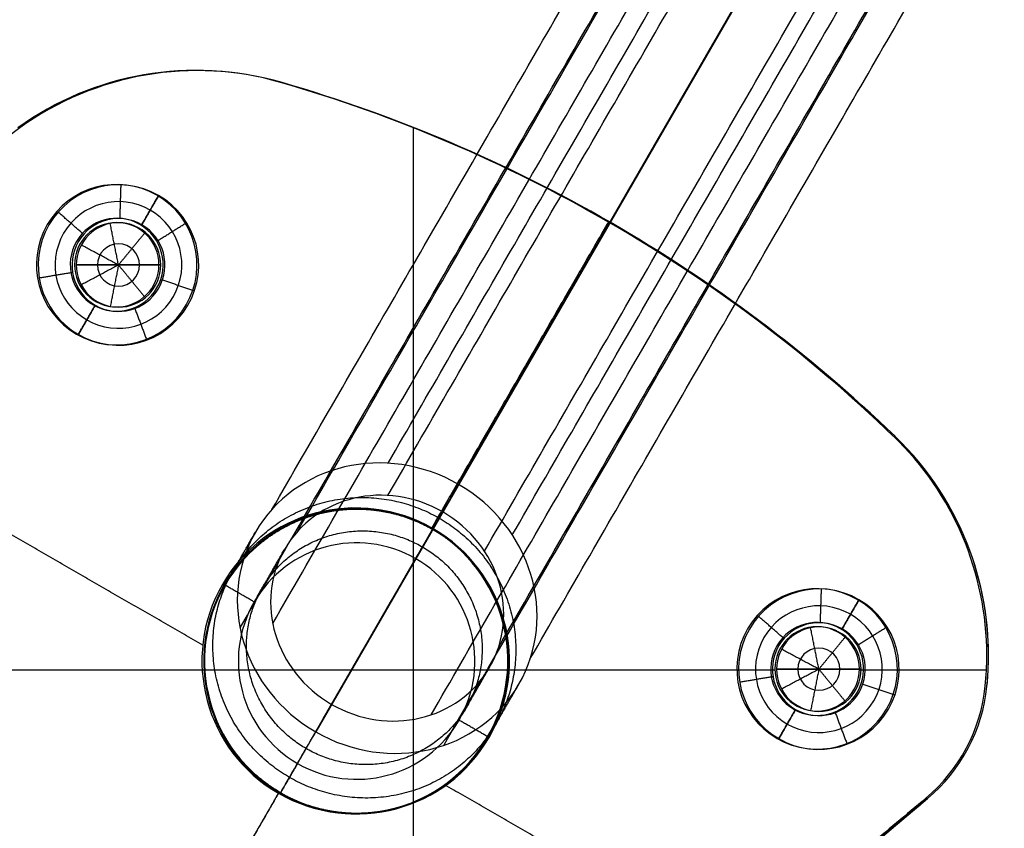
# Model space of a CAD drawing. Header units: millimetres. Extents: x -303 to 300, y -300 to 300.
# Tile 17 of 19: x 56 to 115, y 122 to 170. Entities that reach past the tile are written whole.
import ezdxf

# ---------------------------------------------------------------- set-up
doc = ezdxf.new("R2010")
doc.units = ezdxf.units.MM
doc.header["$MEASUREMENT"] = 0
doc.layers.add('Soround legs', color=7, linetype='Continuous', true_color=0x616161)
doc.layers.add('Soround table top', color=7, linetype='Continuous', true_color=0x4c7c50)

msp = doc.modelspace()

# ---------------------------------------------------------------- linework, layer by layer
at = {"layer": 'Soround legs'}
for p, q in [((82.418, 142.446, 317.283), (138.662, 239.863, 8.225)), ((138.662, 239.863, 8.225), (82.418, 142.446, 317.283)), ((81.478, 140.818, 316.599), (137.722, 238.236, 7.541)), ((137.722, 238.236, 7.541), (81.478, 140.818, 316.599)), ((81.478, 140.818, 316.599), (137.722, 238.236, 7.541)), ((137.722, 238.236, 7.541), (81.478, 140.818, 316.599)), ((131.145, 226.843, 2.752), (74.901, 129.425, 311.811)), ((131.145, 226.843, 2.752), (74.901, 129.425, 311.811)), ((74.901, 129.425, 311.811), (131.145, 226.843, 2.752)), ((74.901, 129.425, 311.811), (131.145, 226.843, 2.752)), ((130.205, 225.215, 2.068), (73.961, 127.797, 311.127)), ((73.961, 127.797, 311.127), (130.205, 225.215, 2.068)), ((71.97, 166.238, 375.147), (71.97, 166.238, 373.147)), ((71.97, 166.238, 373.147), (71.97, 166.238, 375.147)), ((71.97, 166.238, 375.147), (71.97, 166.238, 373.147)), ((71.97, 166.238, 375.147), (71.97, 166.238, 373.147)), ((71.97, 166.238, 373.147), (71.97, 166.238, 375.147)), ((71.97, 166.238, 375.147), (71.97, 166.238, 373.147)), ((71.97, 166.238, 373.147), (71.97, 166.238, 375.147)), ((71.97, 166.238, 375.147), (71.97, 166.238, 373.147)), ((56.441, 163.552, 373.147), (56.441, 163.552, 375.147)), ((56.441, 163.552, 373.147), (56.441, 163.552, 375.147)), ((56.441, 163.552, 375.147), (56.441, 163.552, 373.147)), ((56.441, 163.552, 373.147), (56.441, 163.552, 375.147)), ((63.662, 157.821, 375.147), (64.662, 159.553, 373.147)), ((64.662, 159.553, 373.147), (63.662, 157.821, 375.147)), ((63.662, 157.821, 375.147), (64.662, 159.553, 373.147)), ((64.662, 159.553, 373.147), (63.662, 157.821, 375.147)), ((59.787, 155.439, 385.147), (62.287, 155.439, 386.649)), ((59.787, 155.439, 375.147), (59.787, 155.439, 385.147)), ((62.287, 155.439, 386.649), (59.787, 155.439, 385.147)), ((59.787, 155.439, 385.147), (59.787, 155.439, 375.147)), ((59.787, 155.439, 375.147), (59.787, 155.439, 385.147)), ((59.787, 155.439, 375.147), (59.787, 155.439, 385.147)), ((59.787, 155.439, 385.147), (62.287, 155.439, 386.649)), ((62.287, 155.439, 386.649), (59.787, 155.439, 385.147)), ((62.287, 155.439, 386.649), (64.787, 155.439, 385.147)), ((64.787, 155.439, 385.147), (62.287, 155.439, 386.649)), ((62.287, 155.439, 386.649), (64.787, 155.439, 385.147)), ((64.787, 155.439, 385.147), (62.287, 155.439, 386.649)), ((64.787, 155.439, 385.147), (64.787, 155.439, 375.147)), ((64.787, 155.439, 385.147), (64.787, 155.439, 375.147)), ((64.787, 155.439, 385.147), (64.787, 155.439, 375.147)), ((64.787, 155.439, 375.147), (64.787, 155.439, 385.147)), ((59.912, 151.326, 373.147), (60.912, 153.058, 375.147)), ((60.912, 153.058, 375.147), (59.912, 151.326, 373.147)), ((59.912, 151.326, 373.147), (60.912, 153.058, 375.147)), ((60.912, 153.058, 375.147), (59.912, 151.326, 373.147)), ((108.247, 145.294, 373.147), (108.247, 145.294, 375.147)), ((108.247, 145.294, 375.147), (108.247, 145.294, 373.147)), ((108.247, 145.294, 373.147), (108.247, 145.294, 375.147)), ((108.247, 145.294, 375.147), (108.247, 145.294, 373.147)), ((108.247, 145.294, 373.147), (108.247, 145.294, 375.147)), ((108.247, 145.294, 373.147), (108.247, 145.294, 375.147)), ((108.247, 145.294, 375.147), (108.247, 145.294, 373.147)), ((108.247, 145.294, 373.147), (108.247, 145.294, 375.147)), ((80.88, 139.782, 375.147), (80.88, 139.782, 334.726)), ((80.88, 139.782, 334.726), (80.88, 139.782, 375.147)), ((80.88, 139.782, 375.147), (80.88, 139.782, 334.726)), ((80.905, 139.826, 373.147), (80.905, 139.826, 375.147)), ((80.905, 139.826, 375.147), (80.905, 139.826, 373.147)), ((79.88, 138.05, 375.147), (79.88, 138.05, 334.726)), ((79.88, 138.05, 334.726), (79.88, 138.05, 375.147)), ((79.88, 138.05, 334.726), (79.88, 138.05, 375.147)), ((106.111, 135.622, 373.147), (105.111, 133.89, 375.147)), ((105.111, 133.89, 375.147), (106.111, 135.622, 373.147)), ((106.111, 135.622, 373.147), (105.111, 133.89, 375.147)), ((105.111, 133.89, 375.147), (106.111, 135.622, 373.147)), ((113.777, 132.313, 375.147), (113.777, 132.313, 373.147)), ((113.777, 132.313, 375.147), (113.777, 132.313, 373.147)), ((113.777, 132.313, 373.147), (113.777, 132.313, 375.147)), ((113.777, 132.313, 375.147), (113.777, 132.313, 373.147)), ((103.736, 131.508, 386.649), (101.236, 131.508, 385.147)), ((101.236, 131.508, 385.147), (101.236, 131.508, 375.147)), ((101.236, 131.508, 375.147), (101.236, 131.508, 385.147)), ((101.236, 131.508, 385.147), (103.736, 131.508, 386.649)), ((106.236, 131.508, 385.147), (103.736, 131.508, 386.649)), ((103.736, 131.508, 386.649), (106.236, 131.508, 385.147)), ((106.236, 131.508, 385.147), (106.236, 131.508, 375.147)), ((106.236, 131.508, 375.147), (106.236, 131.508, 385.147)), ((113.686, 130.502, 375.147), (113.686, 130.502, 373.147)), ((113.686, 130.502, 375.147), (113.686, 130.502, 373.147)), ((113.686, 130.502, 373.147), (113.686, 130.502, 375.147)), ((113.686, 130.502, 375.147), (113.686, 130.502, 373.147)), ((113.686, 130.502, 373.147), (113.686, 130.502, 375.147)), ((113.686, 130.502, 373.147), (113.686, 130.502, 375.147)), ((113.686, 130.502, 375.147), (113.686, 130.502, 373.147)), ((113.686, 130.502, 373.147), (113.686, 130.502, 375.147)), ((101.361, 127.394, 373.147), (102.361, 129.126, 375.147)), ((102.361, 129.126, 375.147), (101.361, 127.394, 373.147)), ((102.361, 129.126, 375.147), (101.361, 127.394, 373.147)), ((101.361, 127.394, 373.147), (102.361, 129.126, 375.147)), ((72.88, 125.926, 375.147), (72.88, 125.926, 334.726)), ((72.88, 125.926, 334.726), (72.88, 125.926, 375.147)), ((72.88, 125.926, 375.147), (72.88, 125.926, 334.726)), ((71.855, 124.15, 375.147), (71.855, 124.15, 373.147)), ((71.855, 124.15, 373.147), (71.855, 124.15, 375.147)), ((71.88, 124.194, 334.726), (71.88, 124.194, 375.147)), ((71.88, 124.194, 375.147), (71.88, 124.194, 334.726)), ((71.88, 124.194, 334.726), (71.88, 124.194, 375.147)), ((110.164, 123.848, 373.147), (82.492, 100.628, 373.147)), ((82.492, 100.628, 375.147), (110.164, 123.848, 375.147)), ((110.164, 123.848, 373.147), (82.492, 100.628, 373.147)), ((110.164, 123.848, 375.147), (82.492, 100.628, 375.147)), ((110.164, 123.848, 373.147), (82.492, 100.628, 373.147)), ((110.164, 123.848, 373.147), (82.492, 100.628, 373.147)), ((82.492, 100.628, 375.147), (110.164, 123.848, 375.147)), ((110.164, 123.848, 375.147), (82.492, 100.628, 375.147)), ((110.164, 123.848, 375.147), (82.492, 100.628, 375.147)), ((82.492, 100.628, 373.147), (110.164, 123.848, 373.147)), ((110.164, 123.848, 375.147), (110.164, 123.848, 373.147)), ((110.164, 123.848, 373.147), (110.164, 123.848, 375.147)), ((110.164, 123.848, 375.147), (110.164, 123.848, 373.147)), ((110.164, 123.848, 375.147), (110.164, 123.848, 373.147)), ((110.164, 123.848, 373.147), (110.164, 123.848, 375.147))]:
    msp.add_line(p, q, dxfattribs=at)
for centre, radius, start, end in [((66.963, 148.948, 373.147), 18, 73.84887, 125.77373), ((66.963, 148.948, 375.147), 18, 73.84887, 125.77373), ((66.963, 148.948, 374.147), 18, 73.84887, 125.77373), ((66.963, 148.948, 373.147), 18, 73.84887, 125.77373), ((66.963, 148.948, 375.147), 18, 73.84887, 125.77373), ((66.963, 148.948, 374.147), 18, 73.84887, 125.77373), ((66.963, 148.948, 375.147), 18, 73.84887, 125.77373), ((66.963, 148.948, 373.147), 18, 73.84887, 125.77373), ((66.963, 148.948, 373.147), 18, 73.84887, 125.77373), ((66.963, 148.948, 373.147), 18, 73.84887, 125.77373), ((66.963, 148.948, 373.147), 18, 73.84887, 125.77373), ((66.963, 148.948, 375.147), 18, 73.84887, 125.77373), ((66.963, 148.948, 373.147), 18, 73.84887, 125.77373), ((66.963, 148.948, 373.147), 18, 73.84887, 125.77373), ((66.963, 148.948, 373.147), 18, 73.84887, 125.77373), ((66.963, 148.948, 373.147), 18, 73.84887, 125.77373), ((66.963, 148.948, 375.147), 18, 73.84887, 125.77373), ((66.963, 148.948, 375.147), 18, 73.84887, 125.77373), ((66.963, 148.948, 375.147), 18, 73.84887, 125.77373), ((66.963, 148.948, 375.147), 18, 73.84887, 125.77373), ((66.963, 148.948, 375.147), 18, 73.84887, 125.77373), ((66.963, 148.948, 375.147), 18, 73.84887, 125.77373), ((47.63, 82.192, 375.147), 87.5, 46.15113, 73.84887), ((47.63, 82.192, 373.147), 87.5, 46.15113, 73.84887), ((47.63, 82.192, 374.147), 87.5, 46.15113, 73.84887), ((47.63, 82.192, 373.147), 87.5, 46.15113, 73.84887), ((47.63, 82.192, 375.147), 87.5, 46.15113, 73.84887), ((47.63, 82.192, 374.147), 87.5, 46.15113, 73.84887), ((47.63, 82.192, 373.147), 87.5, 46.15113, 73.84887), ((47.63, 82.192, 373.147), 87.5, 46.15113, 73.84887), ((47.63, 82.192, 373.147), 87.5, 46.15113, 73.84887), ((47.63, 82.192, 375.147), 87.5, 46.15113, 73.84887), ((47.63, 82.192, 373.147), 87.5, 46.15113, 73.84887), ((47.63, 82.192, 373.147), 87.5, 46.15113, 73.84887), ((47.63, 82.192, 375.147), 87.5, 46.15113, 73.84887), ((47.63, 82.192, 373.147), 87.5, 46.15113, 73.84887), ((47.63, 82.192, 375.147), 87.5, 46.15113, 73.84887), ((47.63, 82.192, 375.147), 87.5, 46.15113, 73.84887), ((47.63, 82.192, 375.147), 87.5, 46.15113, 73.84887), ((47.63, 82.192, 375.147), 87.5, 46.15113, 73.84887), ((47.63, 82.192, 373.147), 87.5, 46.15113, 73.84887), ((47.63, 82.192, 373.147), 87.5, 46.15113, 73.84887), ((47.63, 82.192, 375.147), 87.5, 46.15113, 73.84887), ((47.63, 82.192, 375.147), 87.5, 46.15113, 73.84887), ((62.287, 155.439, 374.147), 10, 125.77373, 170), ((62.287, 155.439, 373.147), 4.75, 60, 240), ((62.287, 155.439, 373.147), 4.75, 60, 240), ((62.287, 155.439, 373.147), 4.75, 60, 240), ((62.287, 155.439, 373.147), 4.75, 60, 240), ((62.287, 155.439, 373.147), 4.75, 60, 240), ((62.287, 155.439, 374.147), 3.75, 60, 240), ((62.287, 155.439, 373.147), 4.75, 240, 60), ((62.287, 155.439, 373.147), 4.75, 240, 60), ((62.287, 155.439, 373.147), 4.75, 240, 60), ((62.287, 155.439, 373.147), 4.75, 240, 60), ((62.287, 155.439, 373.147), 4.75, 240, 60), ((62.287, 155.439, 374.147), 3.75, 240, 60), ((62.287, 155.439, 375.147), 2.75, 60, 240), ((62.287, 155.439, 375.147), 2.75, 60, 240), ((62.287, 155.439, 375.147), 2.75, 60, 240), ((62.287, 155.439, 375.147), 2.75, 60, 240), ((62.287, 155.439, 375.147), 2.75, 60, 240), ((62.287, 155.439, 375.147), 2.5, 0, 180), ((62.287, 155.439, 385.147), 2.5, 360, 180), ((62.287, 155.439, 380.147), 2.5, 0, 180), ((62.287, 155.439, 385.147), 2.5, 360, 180), ((62.287, 155.439, 385.147), 2.5, 0, 180), ((62.287, 155.439, 385.147), 2.5, 0, 180), ((62.287, 155.439, 375.147), 2.5, 0, 180), ((62.287, 155.439, 385.147), 2.5, 0, 180), ((62.287, 155.439, 385.147), 2.5, 0, 180), ((62.287, 155.439, 375.147), 2.5, 0, 180), ((62.287, 155.439, 375.147), 2.5, 0, 180), ((62.287, 155.439, 375.147), 2.5, 0, 180), ((62.287, 155.439, 375.147), 2.75, 240, 60), ((62.287, 155.439, 375.147), 2.75, 240, 60), ((62.287, 155.439, 375.147), 2.75, 240, 60), ((62.287, 155.439, 375.147), 2.75, 240, 60), ((62.287, 155.439, 375.147), 2.75, 240, 60), ((62.287, 155.439, 385.898), 1.25, 0, 180), ((62.287, 155.439, 375.147), 2.5, 180, 360), ((62.287, 155.439, 385.147), 2.5, 180, 360), ((62.287, 155.439, 380.147), 2.5, 180, 0), ((62.287, 155.439, 385.147), 2.5, 180, 360), ((62.287, 155.439, 375.147), 2.5, 180, 0), ((62.287, 155.439, 375.147), 2.5, 180, 0), ((62.287, 155.439, 385.147), 2.5, 180, 0), ((62.287, 155.439, 385.147), 2.5, 180, 0), ((62.287, 155.439, 385.147), 2.5, 180, 0), ((62.287, 155.439, 385.147), 2.5, 180, 0), ((62.287, 155.439, 375.147), 2.5, 180, 0), ((62.287, 155.439, 375.147), 2.5, 180, 360), ((62.287, 155.439, 385.898), 1.25, 180, 0), ((95.777, 132.313, 373.147), 18, 0, 46.15113), ((95.777, 132.313, 375.147), 18, 0, 46.15113), ((95.777, 132.313, 374.147), 18, 0, 46.15113), ((95.777, 132.313, 373.147), 18, 354.22627, 46.15113), ((95.777, 132.313, 375.147), 18, 354.22627, 46.15113), ((95.777, 132.313, 374.147), 18, 354.22627, 46.15113), ((95.777, 132.313, 373.147), 18, 354.22627, 46.15113), ((95.777, 132.313, 373.147), 18, 354.22627, 46.15113), ((95.777, 132.313, 375.147), 18, 354.22627, 46.15113), ((95.777, 132.313, 373.147), 18, 354.22627, 46.15113), ((95.777, 132.313, 373.147), 18, 354.22627, 46.15113), ((95.777, 132.313, 373.147), 18, 354.22627, 46.15113), ((95.777, 132.313, 375.147), 18, 354.22627, 46.15113), ((95.777, 132.313, 375.147), 18, 354.22627, 46.15113), ((95.777, 132.313, 375.147), 18, 354.22627, 46.15113), ((95.777, 132.313, 375.147), 18, 0, 46.15113), ((95.777, 132.313, 375.147), 18, 0, 46.15113), ((95.777, 132.313, 375.147), 18, 0, 46.15113), ((95.777, 132.313, 375.147), 18, 0, 46.15113), ((95.777, 132.313, 373.147), 18, 0, 46.15113), ((95.777, 132.313, 373.147), 18, 0, 46.15113), ((95.777, 132.313, 373.147), 18, 0, 46.15113), ((76.38, 131.988, 373.147), 9.05, 60, 240), ((76.38, 131.988, 373.147), 9.05, 60, 240), ((76.38, 131.988, 375.147), 9.05, 60, 240), ((76.38, 131.988, 375.147), 9.05, 60, 240), ((76.38, 131.988, 334.726), 9, 60, 240), ((76.38, 131.988, 354.936), 9, 60, 240), ((76.38, 131.988, 334.726), 9, 60, 240), ((76.38, 131.988, 334.726), 9, 60, 240), ((76.38, 131.988, 334.726), 9, 60, 240), ((76.38, 131.988, 375.147), 9, 60, 240), ((76.38, 131.988, 375.147), 9, 60, 240), ((76.38, 131.988, 375.147), 9, 60, 240), ((76.38, 131.988, 334.726), 9, 60, 240), ((76.38, 131.988, 373.147), 9.05, 240, 60), ((76.38, 131.988, 375.147), 9.05, 240, 60), ((76.38, 131.988, 374.147), 9.05, 240, 60), ((76.38, 131.988, 375.147), 9.05, 240, 60), ((76.38, 131.988, 375.147), 9.05, 240, 60), ((76.38, 131.988, 373.147), 9.05, 240, 60), ((76.38, 131.988, 373.147), 9.05, 240, 60), ((76.38, 131.988, 334.726), 9, 240, 60), ((76.38, 131.988, 375.147), 9, 240, 60), ((76.38, 131.988, 354.936), 9, 240, 60), ((76.38, 131.988, 334.726), 9, 240, 60), ((76.38, 131.988, 375.147), 9, 240, 60), ((76.38, 131.988, 375.147), 9, 240, 60), ((76.38, 131.988, 334.726), 9, 240, 60), ((76.38, 131.988, 334.726), 9, 240, 60), ((76.38, 131.988, 334.726), 9, 240, 60), ((76.38, 131.988, 375.147), 7, 60, 240), ((76.38, 131.988, 334.726), 7, 60, 240), ((76.38, 131.988, 354.936), 7, 60, 240), ((76.38, 131.988, 375.147), 7, 60, 240), ((76.38, 131.988, 334.726), 7, 60, 240), ((76.38, 131.988, 375.147), 7, 60, 240), ((76.38, 131.988, 375.147), 7, 60, 240), ((76.38, 131.988, 334.726), 7, 60, 240), ((76.38, 131.988, 334.726), 7, 60, 240), ((76.38, 131.988, 334.726), 7, 60, 240), ((76.38, 131.988, 375.147), 7, 240, 60), ((76.38, 131.988, 334.726), 7, 240, 60), ((76.38, 131.988, 354.936), 7, 240, 60), ((76.38, 131.988, 375.147), 7, 240, 60), ((76.38, 131.988, 334.726), 7, 240, 60), ((76.38, 131.988, 375.147), 7, 240, 60), ((76.38, 131.988, 334.726), 7, 240, 60), ((76.38, 131.988, 334.726), 7, 240, 60), ((76.38, 131.988, 334.726), 7, 240, 60), ((76.38, 131.988, 375.147), 7, 240, 60), ((76.38, 131.988, 375.147), 7, 240, 60), ((76.38, 131.988, 334.726), 7, 240, 60), ((103.736, 131.508, 373.147), 4.75, 60, 240), ((103.736, 131.508, 373.147), 4.75, 60, 240), ((103.736, 131.508, 373.147), 4.75, 60, 240), ((103.736, 131.508, 373.147), 4.75, 60, 240), ((103.736, 131.508, 374.147), 3.75, 60, 240), ((103.736, 131.508, 373.147), 4.75, 240, 60), ((103.736, 131.508, 373.147), 4.75, 240, 60), ((103.736, 131.508, 373.147), 4.75, 240, 60), ((103.736, 131.508, 373.147), 4.75, 240, 60), ((103.736, 131.508, 374.147), 3.75, 240, 60), ((103.736, 131.508, 375.147), 2.75, 60, 240), ((103.736, 131.508, 375.147), 2.75, 60, 240), ((103.736, 131.508, 375.147), 2.75, 60, 240), ((103.736, 131.508, 375.147), 2.75, 60, 240), ((103.736, 131.508, 375.147), 2.5, 0, 180), ((103.736, 131.508, 385.147), 2.5, 0, 180), ((103.736, 131.508, 380.147), 2.5, 0, 180), ((103.736, 131.508, 385.147), 2.5, 360, 180), ((103.736, 131.508, 385.147), 2.5, 0, 180), ((103.736, 131.508, 385.147), 2.5, 0, 180), ((103.736, 131.508, 375.147), 2.5, 0, 180), ((103.736, 131.508, 375.147), 2.5, 0, 180), ((103.736, 131.508, 375.147), 2.75, 240, 60), ((103.736, 131.508, 375.147), 2.75, 240, 60), ((103.736, 131.508, 375.147), 2.75, 240, 60), ((103.736, 131.508, 375.147), 2.75, 240, 60), ((103.736, 131.508, 385.898), 1.25, 0, 180), ((95.777, 132.313, 374.147), 18, 354.22627, 0), ((95.777, 132.313, 375.147), 18, 354.22627, 360), ((95.777, 132.313, 375.147), 18, 354.22627, 0), ((95.777, 132.313, 375.147), 18, 354.22627, 360), ((95.777, 132.313, 373.147), 18, 354.22627, 360), ((95.777, 132.313, 375.147), 18, 354.22627, 360), ((95.777, 132.313, 373.147), 18, 354.22627, 360), ((95.777, 132.313, 373.147), 18, 354.22627, 360), ((103.736, 131.508, 375.147), 2.5, 180, 0), ((103.736, 131.508, 385.147), 2.5, 180, 360), ((103.736, 131.508, 380.147), 2.5, 180, 0), ((103.736, 131.508, 385.147), 2.5, 180, 360), ((103.736, 131.508, 385.147), 2.5, 180, 0), ((103.736, 131.508, 385.147), 2.5, 180, 0), ((103.736, 131.508, 375.147), 2.5, 180, 0), ((103.736, 131.508, 375.147), 2.5, 180, 0), ((103.736, 131.508, 385.898), 1.25, 180, 0), ((103.736, 131.508, 375.147), 10, 310, 354.22627), ((103.736, 131.508, 373.147), 10, 310, 354.22627), ((103.736, 131.508, 374.147), 10, 310, 354.22627), ((103.736, 131.508, 373.147), 10, 310, 354.22627), ((103.736, 131.508, 375.147), 10, 310, 354.22627), ((103.736, 131.508, 374.147), 10, 310, 354.22627), ((103.736, 131.508, 375.147), 10, 310, 354.22627), ((103.736, 131.508, 373.147), 10, 310, 354.22627), ((103.736, 131.508, 373.147), 10, 310, 354.22627), ((103.736, 131.508, 375.147), 10, 310, 354.22627), ((103.736, 131.508, 375.147), 10, 310, 354.22627), ((103.736, 131.508, 373.147), 10, 310, 354.22627), ((103.736, 131.508, 373.147), 10, 310, 354.22627), ((103.736, 131.508, 373.147), 10, 310, 354.22627), ((103.736, 131.508, 373.147), 10, 310, 354.22627), ((103.736, 131.508, 375.147), 10, 310, 354.22627), ((103.736, 131.508, 375.147), 10, 310, 354.22627), ((103.736, 131.508, 375.147), 10, 310, 354.22627), ((103.736, 131.508, 373.147), 10, 310, 354.22627), ((103.736, 131.508, 373.147), 10, 310, 354.22627), ((103.736, 131.508, 375.147), 10, 310, 354.22627), ((103.736, 131.508, 375.147), 10, 310, 354.22627)]:
    msp.add_arc(centre, radius, start, end, dxfattribs=at)
at = {"layer": 'Soround legs', "extrusion": (-0.17101, -0.296198, 0.939693)}
for radius, start, end in [(9, 90, 270), (9, 90, 270), (9, 90, 270), (9, 90, 270), (7, 90, 270), (7, 90, 270), (9, 270, 90), (9, 270, 90), (9, 270, 90), (9, 270, 90), (9, 270, 90), (7, 90, 270), (7, 90, 270), (7, 90, 270), (7, 90, 270), (7, 270, 90), (7, 270, 90), (7, 270, 90), (7, 270, 90), (7, 270, 90), (7, 270, 90)]:
    msp.add_arc((0.153, 254.163, 241.862), radius, start, end, dxfattribs=at)
at = {"layer": 'Soround legs', "extrusion": (0.866025, -0.5, -1.12011e-15)}
msp.add_arc((212.495, 334.726, 0.153), 51, 180, 200, dxfattribs=at)
msp.add_arc((212.495, 334.726, 0.153), 51, 180, 200, dxfattribs=at)
at = {"layer": 'Soround legs', "extrusion": (0.866025, -0.5, 0)}
for radius in [51, 67, 67]:
    msp.add_arc((212.495, 334.726, 0.153), radius, 180, 200, dxfattribs=at)
at = {"layer": 'Soround legs', "extrusion": (0.866025, -0.5, -1.11022e-16)}
msp.add_arc((212.495, 334.726, 0.153), 51, 180, 200, dxfattribs=at)
at = {"layer": 'Soround legs', "extrusion": (0.866025, -0.5, -3.60822e-16)}
msp.add_arc((212.495, 334.726, 0.153), 51, 180, 200, dxfattribs=at)
at = {"layer": 'Soround legs', "extrusion": (0.866025, -0.5, 2.77556e-15)}
msp.add_arc((212.495, 334.726, 0.153), 53, 180, 200, dxfattribs=at)
msp.add_arc((212.495, 334.726, 0.153), 53, 180, 200, dxfattribs=at)
at = {"layer": 'Soround legs', "extrusion": (0.866025, -0.5, -2.63298e-11)}
msp.add_arc((212.495, 334.726, 0.153), 53, 180, 200, dxfattribs=at)
at = {"layer": 'Soround legs', "extrusion": (0.866025, -0.5, -6.56184e-15)}
for radius in [53, 69]:
    msp.add_arc((212.495, 334.726, 0.153), radius, 180, 200, dxfattribs=at)
at = {"layer": 'Soround legs', "extrusion": (0.866025, -0.5, -7.71605e-15)}
msp.add_arc((212.495, 334.726, 0.153), 53, 180, 200, dxfattribs=at)
at = {"layer": 'Soround legs', "extrusion": (0.866025, -0.5, -7.49401e-15)}
msp.add_arc((212.495, 334.726, 0.153), 53, 180, 200, dxfattribs=at)
at = {"layer": 'Soround legs', "extrusion": (-1.71498e-09, -8.33017e-19, 1)}
msp.add_arc((95.777, 132.313, 373.147), 18, 354.22627, 360, dxfattribs=at)
at = {"layer": 'Soround legs', "extrusion": (-6.49361e-09, -4.6522e-14, 1)}
msp.add_arc((95.777, 132.313, 375.147), 18, 354.22627, 360, dxfattribs=at)
at = {"layer": 'Soround legs', "extrusion": (0.866025, -0.5, 2.08267e-11)}
msp.add_arc((212.495, 334.726, 0.153), 67, 180, 200, dxfattribs=at)
msp.add_arc((212.495, 334.726, 0.153), 67, 180, 200, dxfattribs=at)
at = {"layer": 'Soround legs', "extrusion": (0.866025, -0.5, 1.66533e-16)}
msp.add_arc((212.495, 334.726, 0.153), 67, 180, 200, dxfattribs=at)
at = {"layer": 'Soround legs', "extrusion": (0.866025, -0.5, 1.11022e-15)}
msp.add_arc((212.495, 334.726, 0.153), 67, 180, 200, dxfattribs=at)
at = {"layer": 'Soround legs', "extrusion": (0.866025, -0.5, 2.02202e-11)}
msp.add_arc((212.495, 334.726, 0.153), 69, 180, 200, dxfattribs=at)
msp.add_arc((212.495, 334.726, 0.153), 69, 180, 200, dxfattribs=at)
at = {"layer": 'Soround legs', "extrusion": (0.866025, -0.5, -6.80012e-15)}
msp.add_arc((212.495, 334.726, 0.153), 69, 180, 200, dxfattribs=at)
at = {"layer": 'Soround legs', "extrusion": (0.866025, -0.5, -6.43929e-15)}
msp.add_arc((212.495, 334.726, 0.153), 69, 180, 200, dxfattribs=at)
at = {"layer": 'Soround legs'}
for points in [[(78.245, 143.702, 316.92), (106.367, 192.411, 162.39), (134.489, 241.12, 7.861)], [(138.662, 239.863, 8.225), (110.54, 191.155, 162.754), (82.418, 142.446, 317.283)], [(82.418, 142.446, 317.283), (110.54, 191.155, 162.754), (138.662, 239.863, 8.225)], [(78.232, 141.795, 316.316), (106.354, 190.504, 161.787), (134.476, 239.213, 7.258)], [(71.37, 140.964, 314.805), (99.492, 189.673, 160.276), (127.614, 238.382, 5.747)], [(137.722, 238.236, 7.541), (109.6, 189.527, 162.07), (81.478, 140.818, 316.599)], [(81.478, 140.818, 316.599), (109.6, 189.527, 162.07), (137.722, 238.236, 7.541)], [(72.885, 139.666, 314.672), (101.007, 188.375, 160.143), (129.129, 237.083, 5.614)], [(85.593, 139.46, 316.92), (113.715, 188.168, 162.39), (141.837, 236.877, 7.861)], [(83.948, 138.496, 316.316), (112.07, 187.204, 161.787), (140.192, 235.913, 7.258)], [(69.482, 133.954, 312.252), (97.604, 182.663, 157.723), (125.726, 231.371, 3.194)], [(71.417, 134.213, 312.686), (99.539, 182.922, 158.157), (127.661, 231.631, 3.628)], [(84.777, 132.8, 314.672), (112.899, 181.509, 160.143), (141.021, 230.218, 5.614)], [(86.659, 132.137, 314.805), (114.781, 180.846, 160.276), (142.903, 229.555, 5.747)], [(74.901, 129.425, 311.811), (103.023, 178.134, 157.282), (131.145, 226.843, 2.752)], [(131.145, 226.843, 2.752), (103.023, 178.134, 157.282), (74.901, 129.425, 311.811)], [(80.789, 128.802, 312.686), (108.911, 177.511, 158.157), (137.033, 226.22, 3.628)], [(73.961, 127.797, 311.127), (102.083, 176.506, 156.598), (130.205, 225.215, 2.068)], [(130.205, 225.215, 2.068), (102.083, 176.506, 156.598), (73.961, 127.797, 311.127)], [(81.532, 126.997, 312.252), (109.654, 175.705, 157.723), (137.776, 224.414, 3.194)], [(63.896, 166.685, 375.147), (63.896, 166.685, 374.147), (63.896, 166.685, 373.147)], [(63.896, 166.685, 375.147), (63.896, 166.685, 374.147), (63.896, 166.685, 373.147)], [(71.97, 166.238, 373.147), (71.97, 166.238, 374.147), (71.97, 166.238, 375.147)], [(71.97, 166.238, 373.147), (71.97, 166.238, 374.147), (71.97, 166.238, 375.147)], [(71.97, 166.238, 375.147), (71.97, 166.238, 374.147), (71.97, 166.238, 373.147)], [(71.97, 166.238, 375.147), (71.97, 166.238, 374.147), (71.97, 166.238, 373.147)], [(56.441, 163.552, 373.147), (56.441, 163.552, 374.147), (56.441, 163.552, 375.147)], [(62.377, 158.188, 375.147), (62.409, 159.187, 374.147), (62.442, 160.187, 373.147)], [(64.662, 159.553, 373.147), (64.162, 158.687, 374.147), (63.662, 157.821, 375.147)], [(63.662, 157.821, 375.147), (64.162, 158.687, 374.147), (64.662, 159.553, 373.147)], [(60.219, 157.252, 375.147), (59.467, 157.912, 374.147), (58.715, 158.571, 373.147)], [(64.622, 156.891, 375.147), (65.471, 157.419, 374.147), (66.32, 157.947, 373.147)], [(91.38, 157.969, 375.147), (91.38, 157.969, 374.147), (91.38, 157.969, 373.147)], [(91.38, 157.969, 375.147), (91.38, 157.969, 374.147), (91.38, 157.969, 373.147)], [(61.799, 157.891, 385.147), (61.799, 157.891, 380.147), (61.799, 157.891, 375.147)], [(62.287, 155.439, 386.649), (62.043, 156.665, 385.898), (61.799, 157.891, 385.147)], [(62.287, 155.439, 386.649), (63.08, 156.405, 385.898), (63.873, 157.372, 385.147)], [(63.873, 157.372, 385.147), (63.873, 157.372, 380.147), (63.873, 157.372, 375.147)], [(60.082, 156.618, 385.147), (60.082, 156.618, 380.147), (60.082, 156.618, 375.147)], [(62.287, 155.439, 386.649), (61.184, 156.028, 385.898), (60.082, 156.618, 385.147)], [(59.787, 155.439, 375.147), (59.787, 155.439, 380.147), (59.787, 155.439, 385.147)], [(59.787, 155.439, 385.147), (59.787, 155.439, 380.147), (59.787, 155.439, 375.147)], [(62.287, 155.439, 386.649), (61.037, 155.439, 385.898), (59.787, 155.439, 385.147)], [(62.287, 155.439, 386.649), (61.037, 155.439, 385.898), (59.787, 155.439, 385.147)], [(62.287, 155.439, 386.649), (61.184, 154.85, 385.898), (60.082, 154.261, 385.147)], [(62.287, 155.439, 386.649), (62.043, 154.213, 385.898), (61.799, 152.987, 385.147)], [(64.787, 155.439, 385.147), (63.537, 155.439, 385.898), (62.287, 155.439, 386.649)], [(62.287, 155.439, 386.649), (63.08, 154.473, 385.898), (63.873, 153.507, 385.147)], [(64.787, 155.439, 385.147), (63.537, 155.439, 385.898), (62.287, 155.439, 386.649)], [(64.787, 155.439, 385.147), (64.787, 155.439, 380.147), (64.787, 155.439, 375.147)], [(64.787, 155.439, 375.147), (64.787, 155.439, 380.147), (64.787, 155.439, 385.147)], [(59.573, 154.991, 375.147), (58.587, 154.828, 374.147), (57.6, 154.665, 373.147)], [(64.891, 154.555, 375.147), (65.838, 154.234, 374.147), (66.784, 153.912, 373.147)], [(60.082, 154.261, 385.147), (60.082, 154.261, 380.147), (60.082, 154.261, 375.147)], [(63.873, 153.507, 385.147), (63.873, 153.507, 380.147), (63.873, 153.507, 375.147)], [(60.912, 153.058, 375.147), (60.412, 152.192, 374.147), (59.912, 151.326, 373.147)], [(59.912, 151.326, 373.147), (60.412, 152.192, 374.147), (60.912, 153.058, 375.147)], [(61.799, 152.987, 385.147), (61.799, 152.987, 380.147), (61.799, 152.987, 375.147)], [(63.255, 152.865, 375.147), (63.607, 151.929, 374.147), (63.96, 150.994, 373.147)], [(108.247, 145.294, 373.147), (108.247, 145.294, 374.147), (108.247, 145.294, 375.147)], [(108.247, 145.294, 375.147), (108.247, 145.294, 374.147), (108.247, 145.294, 373.147)], [(108.247, 145.294, 373.147), (108.247, 145.294, 374.147), (108.247, 145.294, 375.147)], [(108.247, 145.294, 375.147), (108.247, 145.294, 374.147), (108.247, 145.294, 373.147)], [(73.21, 140.411, 334.726), (73.21, 140.411, 354.936), (73.21, 140.411, 375.147)], [(111.961, 140.192, 375.147), (111.961, 140.192, 374.147), (111.961, 140.192, 373.147)], [(80.88, 139.782, 375.147), (80.38, 138.916, 375.147), (79.88, 138.05, 375.147)], [(80.88, 139.782, 334.726), (80.88, 139.782, 354.936), (80.88, 139.782, 375.147)], [(80.88, 139.782, 375.147), (80.88, 139.782, 354.936), (80.88, 139.782, 334.726)], [(80.905, 139.826, 373.147), (80.905, 139.826, 374.147), (80.905, 139.826, 375.147)], [(73.915, 138.539, 334.726), (73.915, 138.539, 354.936), (73.915, 138.539, 375.147)], [(112.671, 138.525, 375.147), (112.671, 138.525, 374.147), (112.671, 138.525, 373.147)], [(79.88, 138.05, 334.726), (79.88, 138.05, 354.936), (79.88, 138.05, 375.147)], [(79.88, 138.05, 375.147), (79.88, 138.05, 354.936), (79.88, 138.05, 334.726)], [(70.318, 135.488, 375.147), (69.452, 135.988, 375.147), (68.586, 136.488, 375.147)], [(84.066, 136.767, 375.147), (84.066, 136.767, 374.147), (84.066, 136.767, 373.147)], [(103.826, 134.257, 375.147), (103.859, 135.256, 374.147), (103.892, 136.255, 373.147)], [(106.111, 135.622, 373.147), (105.611, 134.756, 374.147), (105.111, 133.89, 375.147)], [(105.111, 133.89, 375.147), (105.611, 134.756, 374.147), (106.111, 135.622, 373.147)], [(67.858, 134.881, 334.726), (67.858, 134.881, 354.936), (67.858, 134.881, 375.147)], [(101.669, 133.321, 375.147), (100.917, 133.981, 374.147), (100.165, 134.64, 373.147)], [(69.752, 134.238, 334.726), (69.752, 134.238, 354.936), (69.752, 134.238, 375.147)], [(85.26, 133.454, 334.726), (85.26, 133.454, 354.936), (85.26, 133.454, 375.147)], [(103.249, 133.96, 385.147), (103.249, 133.96, 380.147), (103.249, 133.96, 375.147)], [(103.736, 131.508, 386.649), (103.493, 132.734, 385.898), (103.249, 133.96, 385.147)], [(103.736, 131.508, 386.649), (104.529, 132.474, 385.898), (105.322, 133.441, 385.147)], [(105.322, 133.441, 385.147), (105.322, 133.441, 380.147), (105.322, 133.441, 375.147)], [(106.072, 132.96, 375.147), (106.921, 133.488, 374.147), (107.77, 134.016, 373.147)], [(83.287, 133.128, 334.726), (83.287, 133.128, 354.936), (83.287, 133.128, 375.147)], [(101.532, 132.687, 385.147), (101.532, 132.687, 380.147), (101.532, 132.687, 375.147)], [(103.736, 131.508, 386.649), (102.634, 132.097, 385.898), (101.532, 132.687, 385.147)], [(113.777, 132.313, 373.147), (113.777, 132.313, 374.147), (113.777, 132.313, 375.147)], [(113.777, 132.313, 375.147), (113.777, 132.313, 374.147), (113.777, 132.313, 373.147)], [(101.236, 131.508, 375.147), (101.236, 131.508, 380.147), (101.236, 131.508, 385.147)], [(101.236, 131.508, 385.147), (101.236, 131.508, 380.147), (101.236, 131.508, 375.147)], [(103.736, 131.508, 386.649), (102.486, 131.508, 385.898), (101.236, 131.508, 385.147)], [(103.736, 131.508, 386.649), (102.486, 131.508, 385.898), (101.236, 131.508, 385.147)], [(103.736, 131.508, 386.649), (102.634, 130.919, 385.898), (101.532, 130.33, 385.147)], [(103.736, 131.508, 386.649), (103.493, 130.282, 385.898), (103.249, 129.056, 385.147)], [(106.236, 131.508, 385.147), (104.986, 131.508, 385.898), (103.736, 131.508, 386.649)], [(103.736, 131.508, 386.649), (104.529, 130.542, 385.898), (105.322, 129.576, 385.147)], [(106.236, 131.508, 385.147), (104.986, 131.508, 385.898), (103.736, 131.508, 386.649)], [(106.236, 131.508, 385.147), (106.236, 131.508, 380.147), (106.236, 131.508, 375.147)], [(106.236, 131.508, 375.147), (106.236, 131.508, 380.147), (106.236, 131.508, 385.147)], [(113.748, 131.293, 375.147), (113.748, 131.293, 374.147), (113.748, 131.293, 373.147)], [(101.023, 131.06, 375.147), (100.036, 130.897, 374.147), (99.05, 130.734, 373.147)], [(106.34, 130.624, 375.147), (107.287, 130.303, 374.147), (108.234, 129.981, 373.147)], [(101.532, 130.33, 385.147), (101.532, 130.33, 380.147), (101.532, 130.33, 375.147)], [(113.686, 130.502, 375.147), (113.686, 130.502, 374.147), (113.686, 130.502, 373.147)], [(113.686, 130.502, 373.147), (113.686, 130.502, 374.147), (113.686, 130.502, 375.147)], [(113.686, 130.502, 375.147), (113.686, 130.502, 374.147), (113.686, 130.502, 373.147)], [(113.686, 130.502, 373.147), (113.686, 130.502, 374.147), (113.686, 130.502, 375.147)], [(105.322, 129.576, 385.147), (105.322, 129.576, 380.147), (105.322, 129.576, 375.147)], [(84.95, 129.079, 375.147), (84.95, 129.079, 374.147), (84.95, 129.079, 373.147)], [(102.361, 129.126, 375.147), (101.861, 128.26, 374.147), (101.361, 127.394, 373.147)], [(101.361, 127.394, 373.147), (101.861, 128.26, 374.147), (102.361, 129.126, 375.147)], [(103.249, 129.056, 385.147), (103.249, 129.056, 380.147), (103.249, 129.056, 375.147)], [(104.705, 128.934, 375.147), (105.057, 127.998, 374.147), (105.41, 127.062, 373.147)], [(70.436, 128.292, 334.726), (70.436, 128.292, 354.936), (70.436, 128.292, 375.147)], [(84.175, 127.488, 375.147), (83.308, 127.988, 375.147), (82.442, 128.488, 375.147)], [(68.737, 127.235, 334.726), (68.737, 127.235, 354.936), (68.737, 127.235, 375.147)], [(81.643, 127.373, 334.726), (81.643, 127.373, 354.936), (81.643, 127.373, 375.147)], [(112.575, 126.831, 375.147), (112.575, 126.831, 374.147), (112.575, 126.831, 373.147)], [(112.575, 126.831, 375.147), (112.575, 126.831, 374.147), (112.575, 126.831, 373.147)], [(72.88, 125.926, 375.147), (72.38, 125.06, 375.147), (71.88, 124.194, 375.147)], [(72.88, 125.926, 375.147), (72.88, 125.926, 354.936), (72.88, 125.926, 334.726)], [(72.88, 125.926, 334.726), (72.88, 125.926, 354.936), (72.88, 125.926, 375.147)], [(83.147, 126.054, 334.726), (83.147, 126.054, 354.936), (83.147, 126.054, 375.147)], [(76.151, 124.992, 334.726), (76.151, 124.992, 354.936), (76.151, 124.992, 375.147)], [(71.855, 124.15, 375.147), (71.855, 124.15, 374.147), (71.855, 124.15, 373.147)], [(71.88, 124.194, 375.147), (71.88, 124.194, 354.936), (71.88, 124.194, 334.726)], [(71.88, 124.194, 334.726), (71.88, 124.194, 354.936), (71.88, 124.194, 375.147)], [(82.492, 100.628, 373.147), (96.328, 112.238, 373.147), (110.164, 123.848, 373.147)], [(110.164, 123.848, 375.147), (96.328, 112.238, 375.147), (82.492, 100.628, 375.147)], [(110.164, 123.848, 374.147), (96.328, 112.238, 374.147), (82.492, 100.628, 374.147)], [(82.492, 100.628, 373.147), (96.328, 112.238, 373.147), (110.164, 123.848, 373.147)], [(110.164, 123.848, 375.147), (96.328, 112.238, 375.147), (82.492, 100.628, 375.147)], [(82.492, 100.628, 374.147), (96.328, 112.238, 374.147), (110.164, 123.848, 374.147)], [(110.164, 123.848, 375.147), (110.164, 123.848, 374.147), (110.164, 123.848, 373.147)], [(110.164, 123.848, 375.147), (110.164, 123.848, 374.147), (110.164, 123.848, 373.147)], [(110.164, 123.848, 373.147), (110.164, 123.848, 374.147), (110.164, 123.848, 375.147)], [(110.164, 123.848, 373.147), (110.164, 123.848, 374.147), (110.164, 123.848, 375.147)], [(76.086, 122.993, 334.726), (76.086, 122.993, 354.936), (76.086, 122.993, 375.147)], [(79.568, 123.518, 375.147), (79.568, 123.518, 374.147), (79.568, 123.518, 373.147)]]:
    msp.add_open_spline(points, degree=2, dxfattribs=at)
for points in [[(72.404, 125.102, 322.744), (67.8, 127.76, 322.744), (66.468, 132.82, 323.4), (69.042, 137.277, 324.307), (71.615, 141.735, 325.215), (76.663, 143.112, 325.87), (81.268, 140.453, 325.87)], [(81.268, 140.453, 325.87), (85.873, 137.795, 325.87), (87.204, 132.735, 325.215), (84.63, 128.277, 324.307), (82.057, 123.82, 323.4), (77.009, 122.443, 322.744), (72.404, 125.102, 322.744)], [(73.389, 126.807, 323.092), (69.808, 128.875, 323.092), (68.772, 132.81, 323.601), (70.774, 136.277, 324.307), (72.776, 139.745, 325.013), (76.701, 140.815, 325.523), (80.283, 138.747, 325.523)], [(80.283, 138.747, 325.523), (83.864, 136.68, 325.523), (84.9, 132.745, 325.013), (82.898, 129.277, 324.307), (80.896, 125.81, 323.601), (76.971, 124.74, 323.092), (73.389, 126.807, 323.092)]]:
    msp.add_rational_spline(points, [0.952127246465, 0.775607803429, 0.789033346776, 0.992403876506, 0.789033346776, 0.775607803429, 0.952127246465], degree=3, knots=[0.0330076, 0.0330076, 0.0330076, 0.0330076, 0.5, 0.5, 0.5, 0.9669924, 0.9669924, 0.9669924, 0.9669924], dxfattribs=at)
for points, knots in [([(71.88, 124.194, 375.147), (71.113, 124.637, 375.147), (69.78, 125.806, 375.147), (68.7, 127.212, 375.147), (67.916, 128.802, 375.147), (67.458, 130.515, 375.147), (67.342, 132.284, 375.147), (67.573, 134.042, 375.147), (68.143, 135.72, 375.147), (69.029, 137.256, 375.147), (70.198, 138.589, 375.147), (71.605, 139.668, 375.147), (73.195, 140.452, 375.147), (74.907, 140.911, 375.147), (76.676, 141.027, 375.147), (78.434, 140.795, 375.147), (79.273, 140.51, 375.147), (80.113, 140.225, 375.147), (80.88, 139.782, 375.147)], [-1, -1, -1, -0.9375, -0.875, -0.8125, -0.75, -0.6875, -0.625, -0.5625, -0.5, -0.4375, -0.375, -0.3125, -0.25, -0.1875, -0.125, -0.0625, -0.0625, 0, 0, 0]), ([(71.88, 124.194, 375.147), (71.113, 124.637, 375.147), (69.78, 125.806, 375.147), (68.7, 127.212, 375.147), (67.916, 128.802, 375.147), (67.458, 130.515, 375.147), (67.342, 132.284, 375.147), (67.573, 134.042, 375.147), (68.143, 135.72, 375.147), (69.029, 137.256, 375.147), (70.198, 138.589, 375.147), (71.605, 139.668, 375.147), (73.195, 140.452, 375.147), (74.907, 140.911, 375.147), (76.676, 141.027, 375.147), (78.434, 140.795, 375.147), (79.273, 140.51, 375.147), (80.113, 140.225, 375.147), (80.88, 139.782, 375.147)], [-1, -1, -1, -0.9375, -0.875, -0.8125, -0.75, -0.6875, -0.625, -0.5625, -0.5, -0.4375, -0.375, -0.3125, -0.25, -0.1875, -0.125, -0.0625, -0.0625, 0, 0, 0]), ([(71.88, 124.194, 375.147), (72.648, 123.751, 375.147), (74.327, 123.181, 375.147), (76.084, 122.949, 375.147), (77.853, 123.065, 375.147), (79.566, 123.524, 375.147), (81.156, 124.308, 375.147), (82.562, 125.387, 375.147), (83.147, 126.054, 375.147), (83.731, 126.72, 375.147), (84.618, 128.256, 375.147), (84.903, 129.095, 375.147), (85.188, 129.934, 375.147), (85.303, 130.813, 375.147), (85.419, 131.692, 375.147), (85.361, 132.577, 375.147), (85.303, 133.461, 375.147), (84.844, 135.174, 375.147), (84.452, 135.969, 375.147), (84.06, 136.764, 375.147), (83.52, 137.467, 375.147), (82.981, 138.17, 375.147), (82.314, 138.755, 375.147), (81.648, 139.339, 375.147), (80.88, 139.782, 375.147)], [1, 1, 1, 1.0625, 1.125, 1.1875, 1.25, 1.3125, 1.375, 1.4375, 1.4375, 1.5, 1.5625, 1.5625, 1.625, 1.625, 1.6875, 1.6875, 1.75, 1.8125, 1.8125, 1.875, 1.875, 1.9375, 1.9375, 2, 2, 2])]:
    msp.add_open_spline(points, degree=2, knots=knots, dxfattribs=at)
for points, weights in [([(68.586, 136.488, 334.726), (68.586, 136.488, 327.709), (69.195, 137.543, 320.799), (70.395, 139.622, 314.205)], [1, 0.989871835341, 0.989871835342, 1]), ([(70.318, 135.488, 334.726), (70.318, 135.488, 327.709), (70.927, 136.543, 320.799), (72.127, 138.622, 314.205)], [1, 0.989871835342, 0.989871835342, 0.999999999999]), ([(82.442, 128.488, 334.726), (82.442, 128.488, 327.709), (83.052, 129.543, 320.799), (84.252, 131.622, 314.205)], [1, 0.989871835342, 0.989871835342, 1]), ([(84.175, 127.488, 334.726), (84.175, 127.488, 327.709), (84.784, 128.543, 320.799), (85.984, 130.622, 314.205)], [0.999999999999, 0.989871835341, 0.989871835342, 1])]:
    msp.add_rational_spline(points, weights, degree=3, dxfattribs=at)
at = {"layer": 'Soround table top'}
msp.add_circle((-0.163, -0.396, 373.21), 300, dxfattribs=at)
for centre, radius, start, end in [((-0.163, -0.396, 379.21), 300, 0, 180), ((-0.163, -0.396, 379.21), 300, 0, 180), ((-0.163, -0.396, 373.21), 300, 0, 180), ((-0.163, -0.396, 373.21), 300, 0, 180), ((-0.163, -0.396, 373.21), 300, 0, 180), ((-0.163, -0.396, 379.21), 300, 0, 180), ((-0.163, -0.396, 379.21), 300, 0, 180), ((-0.163, -0.396, 373.21), 300, 0, 180), ((-0.163, -0.396, 376.21), 300, 0, 180), ((-0.163, -0.396, 385.71), 293.5, 0, 180), ((-0.163, -0.396, 392.21), 287, 0, 180), ((-0.163, -0.396, 392.21), 287, 0, 180), ((-0.163, -0.396, 392.21), 287, 360, 180), ((-0.163, -0.396, 392.21), 287, 0, 180), ((66.86, 148.963, 373.21), 18, 73.84887, 125.77373), ((66.86, 148.963, 375.21), 18, 73.84887, 125.77373), ((66.86, 148.963, 375.21), 18, 73.84887, 125.77373), ((66.86, 148.963, 373.21), 18, 73.84887, 125.77373), ((47.527, 82.206, 373.21), 87.5, 46.15113, 73.84887), ((47.527, 82.206, 375.21), 87.5, 46.15113, 73.84887), ((47.527, 82.206, 375.21), 87.5, 46.15113, 73.84887), ((47.527, 82.206, 373.21), 87.5, 46.15113, 73.84887), ((62.184, 155.454, 373.21), 4.75, 60, 240), ((62.184, 155.454, 373.21), 4.75, 240, 60), ((62.184, 155.454, 375.21), 2.75, 60, 240), ((62.184, 155.454, 375.21), 2.5, 0, 180), ((62.184, 155.454, 375.21), 2.75, 240, 60), ((62.184, 155.454, 375.21), 2.5, 180, 360), ((95.674, 132.327, 373.21), 18, 0, 46.15113), ((95.674, 132.327, 375.21), 18, 360, 46.15113), ((95.674, 132.327, 375.21), 18, 360, 46.15113), ((95.674, 132.327, 373.21), 18, 0, 46.15113), ((76.277, 132.002, 375.21), 9.05, 60, 240), ((76.277, 132.002, 373.21), 9.05, 60, 240), ((76.277, 132.002, 373.21), 9.05, 60, 240), ((76.277, 132.002, 375.21), 9.05, 60, 240), ((76.277, 132.002, 374.21), 9.05, 60, 240), ((76.277, 132.002, 375.21), 9.05, 240, 60), ((76.277, 132.002, 373.21), 9.05, 240, 60), ((103.634, 131.522, 373.21), 4.75, 60, 240), ((103.634, 131.522, 373.21), 4.75, 240, 60), ((103.634, 131.522, 375.21), 2.75, 60, 240), ((103.634, 131.522, 375.21), 2.5, 0, 180), ((103.634, 131.522, 375.21), 2.75, 240, 60), ((103.634, 131.522, 375.21), 2.5, 180, 0), ((103.634, 131.522, 373.21), 10, 310, 354.22627), ((103.634, 131.522, 375.21), 10, 310, 354.22627), ((103.634, 131.522, 375.21), 10, 310, 354.22627), ((103.634, 131.522, 373.21), 10, 310, 354.22627)]:
    msp.add_arc(centre, radius, start, end, dxfattribs=at)
at = {"layer": 'Soround table top', "extrusion": (1.04293e-08, -6.74627e-10, 1)}
msp.add_arc((95.674, 132.327, 373.21), 18, 354.22627, 0, dxfattribs=at)
msp.add_arc((95.674, 132.327, 373.21), 18, 354.22627, 0, dxfattribs=at)
at = {"layer": 'Soround table top', "extrusion": (-6.49454e-09, 1.27635e-15, 1)}
msp.add_arc((95.674, 132.327, 375.21), 18, 354.22627, 360, dxfattribs=at)
msp.add_arc((95.674, 132.327, 375.21), 18, 354.22627, 360, dxfattribs=at)
at = {"layer": 'Soround table top'}
for points in [[(79.717, 163.57, 375.21), (79.717, 131.16, 375.21), (79.717, 98.75, 375.21)], [(91.277, 157.983, 375.21), (86.04, 148.912, 375.21), (80.802, 139.84, 375.21)], [(91.277, 157.983, 373.21), (86.04, 148.912, 373.21), (80.802, 139.84, 373.21)], [(67.275, 132.928, 375.21), (58.554, 137.963, 375.21), (49.833, 142.998, 375.21)], [(67.275, 132.928, 373.21), (58.554, 137.963, 373.21), (49.833, 142.998, 373.21)], [(76.574, 141.048, 375.21), (76.574, 141.048, 374.21), (76.574, 141.048, 373.21)], [(80.802, 139.84, 375.21), (80.802, 139.84, 374.21), (80.802, 139.84, 373.21)], [(69.473, 137.969, 375.21), (69.473, 137.969, 374.21), (69.473, 137.969, 373.21)], [(47.799, 131.463, 375.21), (74.467, 131.463, 375.21), (101.134, 131.463, 375.21)], [(106.133, 131.463, 375.21), (109.893, 131.463, 375.21), (113.653, 131.463, 375.21)], [(67.348, 130.528, 375.21), (67.348, 130.528, 374.21), (67.348, 130.528, 373.21)], [(71.752, 124.165, 375.21), (69.702, 120.614, 375.21), (67.652, 117.063, 375.21)], [(71.752, 124.165, 373.21), (70.202, 121.48, 373.21), (68.652, 118.796, 373.21)], [(71.752, 124.165, 373.21), (71.752, 124.165, 374.21), (71.752, 124.165, 375.21)], [(99.022, 114.599, 375.21), (90.301, 119.634, 375.21), (81.58, 124.669, 375.21)], [(99.022, 114.599, 373.21), (90.301, 119.634, 373.21), (81.58, 124.669, 373.21)], [(110.061, 123.862, 373.21), (96.225, 112.252, 373.21), (82.389, 100.642, 373.21)], [(110.061, 123.862, 375.21), (96.225, 112.252, 375.21), (82.389, 100.642, 375.21)], [(110.061, 123.862, 375.21), (96.225, 112.252, 375.21), (82.389, 100.642, 375.21)], [(110.061, 123.862, 373.21), (96.225, 112.252, 373.21), (82.389, 100.642, 373.21)]]:
    msp.add_open_spline(points, degree=2, dxfattribs=at)

doc.saveas('drawing.dxf')
